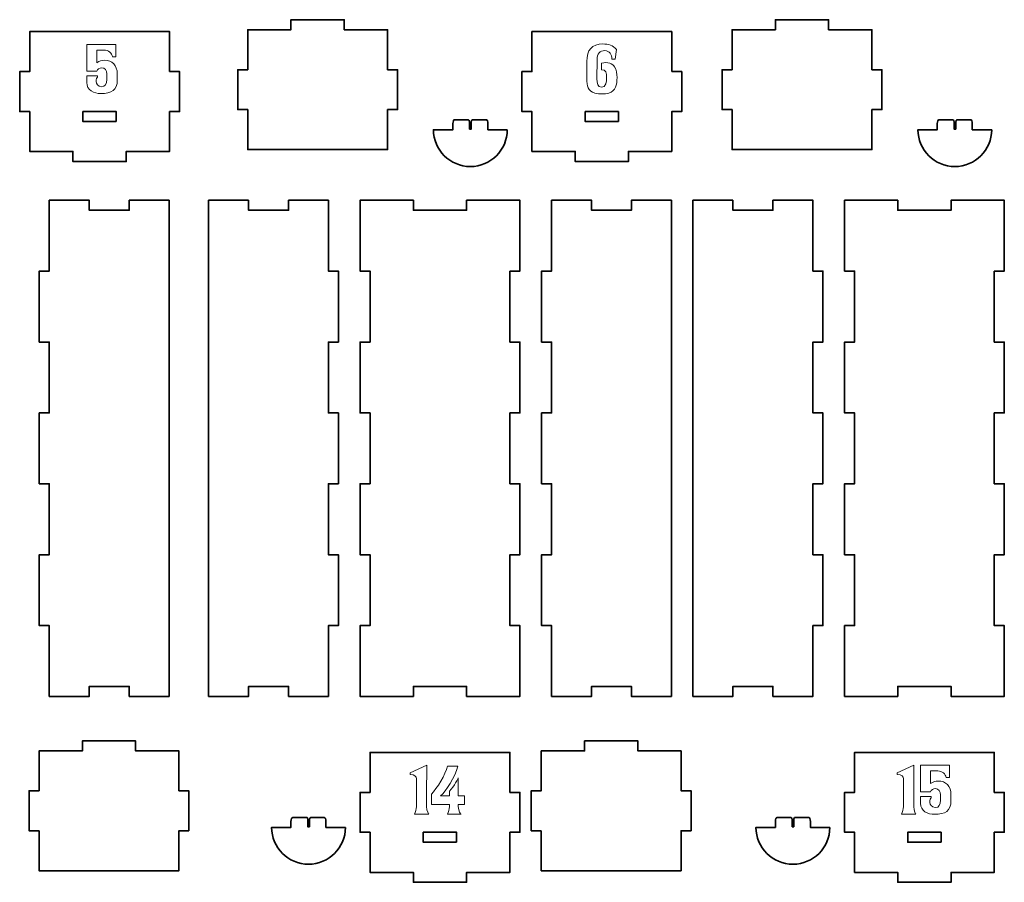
# Model space of a CAD drawing. Header units: inches. Extents: x -34.1 to 34.9, y -29.1 to 30.6.
# Tile 41 of 42: x 3.1 to 14.7, y 20.4 to 30.6. Entities that reach past the tile are written whole.
import ezdxf

# ---------------------------------------------------------------- set-up
doc = ezdxf.new("R2010")
doc.units = ezdxf.units.IN
doc.header["$MEASUREMENT"] = 0
doc.layers.add('Layer 1', color=7, linetype='Continuous')

msp = doc.modelspace()

# ---------------------------------------------------------------- linework, layer by layer
at = {"layer": 'Layer 1', "color": 242, "lineweight": 35}
for points, knots in [([(5.785, 29.536), (5.785, 29.536), (5.667, 29.536), (5.667, 29.536), (5.667, 29.536), (5.667, 30.008), (5.667, 30.008), (5.667, 30.008), (5.785, 30.008), (5.785, 30.008), (5.785, 30.008), (5.785, 30.481), (5.785, 30.481), (5.785, 30.481), (6.297, 30.481), (6.297, 30.481), (6.297, 30.481), (6.297, 30.599), (6.297, 30.599), (6.297, 30.599), (6.927, 30.599), (6.927, 30.599), (6.927, 30.599), (6.927, 30.481), (6.927, 30.481), (6.927, 30.481), (7.439, 30.481), (7.439, 30.481), (7.439, 30.481), (7.439, 30.008), (7.439, 30.008), (7.439, 30.008), (7.557, 30.008), (7.557, 30.008), (7.557, 30.008), (7.557, 29.536), (7.557, 29.536), (7.557, 29.536), (7.439, 29.536), (7.439, 29.536), (7.439, 29.536), (7.439, 29.064), (7.439, 29.064), (7.439, 29.064), (5.785, 29.064), (5.785, 29.064), (5.785, 29.064), (5.785, 29.536), (5.785, 29.536)], [0, 0, 0, 0, 0.0625, 0.0625, 0.0625, 0.125, 0.125, 0.125, 0.1875, 0.1875, 0.1875, 0.25, 0.25, 0.25, 0.3125, 0.3125, 0.3125, 0.375, 0.375, 0.375, 0.4375, 0.4375, 0.4375, 0.5, 0.5, 0.5, 0.5625, 0.5625, 0.5625, 0.625, 0.625, 0.625, 0.6875, 0.6875, 0.6875, 0.75, 0.75, 0.75, 0.8125, 0.8125, 0.8125, 0.875, 0.875, 0.875, 0.9375, 0.9375, 0.9375, 1, 1, 1, 1]), ([(11.514, 29.536), (11.514, 29.536), (11.396, 29.536), (11.396, 29.536), (11.396, 29.536), (11.396, 30.008), (11.396, 30.008), (11.396, 30.008), (11.514, 30.008), (11.514, 30.008), (11.514, 30.008), (11.514, 30.481), (11.514, 30.481), (11.514, 30.481), (12.026, 30.481), (12.026, 30.481), (12.026, 30.481), (12.026, 30.599), (12.026, 30.599), (12.026, 30.599), (12.655, 30.599), (12.655, 30.599), (12.655, 30.599), (12.655, 30.481), (12.655, 30.481), (12.655, 30.481), (13.167, 30.481), (13.167, 30.481), (13.167, 30.481), (13.167, 30.008), (13.167, 30.008), (13.167, 30.008), (13.285, 30.008), (13.285, 30.008), (13.285, 30.008), (13.285, 29.536), (13.285, 29.536), (13.285, 29.536), (13.167, 29.536), (13.167, 29.536), (13.167, 29.536), (13.167, 29.064), (13.167, 29.064), (13.167, 29.064), (11.514, 29.064), (11.514, 29.064), (11.514, 29.064), (11.514, 29.536), (11.514, 29.536)], [0, 0, 0, 0, 0.0625, 0.0625, 0.0625, 0.125, 0.125, 0.125, 0.1875, 0.1875, 0.1875, 0.25, 0.25, 0.25, 0.3125, 0.3125, 0.3125, 0.375, 0.375, 0.375, 0.4375, 0.4375, 0.4375, 0.5, 0.5, 0.5, 0.5625, 0.5625, 0.5625, 0.625, 0.625, 0.625, 0.6875, 0.6875, 0.6875, 0.75, 0.75, 0.75, 0.8125, 0.8125, 0.8125, 0.875, 0.875, 0.875, 0.9375, 0.9375, 0.9375, 1, 1, 1, 1]), ([(4.861, 29.985), (4.861, 29.985), (4.861, 30.458), (4.861, 30.458), (4.861, 30.458), (3.207, 30.458), (3.207, 30.458), (3.207, 30.458), (3.207, 29.985), (3.207, 29.985), (3.207, 29.985), (3.089, 29.985), (3.089, 29.985), (3.089, 29.985), (3.089, 29.513), (3.089, 29.513), (3.089, 29.513), (3.207, 29.513), (3.207, 29.513), (3.207, 29.513), (3.207, 29.041), (3.207, 29.041), (3.207, 29.041), (3.719, 29.041), (3.719, 29.041), (3.719, 29.041), (3.719, 28.922), (3.719, 28.922), (3.719, 28.922), (4.349, 28.922), (4.349, 28.922), (4.349, 28.922), (4.349, 29.041), (4.349, 29.041), (4.349, 29.041), (4.861, 29.041), (4.861, 29.041), (4.861, 29.041), (4.861, 29.513), (4.861, 29.513), (4.861, 29.513), (4.979, 29.513), (4.979, 29.513), (4.979, 29.513), (4.979, 29.985), (4.979, 29.985), (4.979, 29.985), (4.861, 29.985), (4.861, 29.985)], [0, 0, 0, 0, 0.0625, 0.0625, 0.0625, 0.125, 0.125, 0.125, 0.1875, 0.1875, 0.1875, 0.25, 0.25, 0.25, 0.3125, 0.3125, 0.3125, 0.375, 0.375, 0.375, 0.4375, 0.4375, 0.4375, 0.5, 0.5, 0.5, 0.5625, 0.5625, 0.5625, 0.625, 0.625, 0.625, 0.6875, 0.6875, 0.6875, 0.75, 0.75, 0.75, 0.8125, 0.8125, 0.8125, 0.875, 0.875, 0.875, 0.9375, 0.9375, 0.9375, 1, 1, 1, 1]), ([(10.8, 29.985), (10.8, 29.985), (10.8, 30.458), (10.8, 30.458), (10.8, 30.458), (9.147, 30.458), (9.147, 30.458), (9.147, 30.458), (9.147, 29.985), (9.147, 29.985), (9.147, 29.985), (9.028, 29.985), (9.028, 29.985), (9.028, 29.985), (9.028, 29.513), (9.028, 29.513), (9.028, 29.513), (9.147, 29.513), (9.147, 29.513), (9.147, 29.513), (9.147, 29.041), (9.147, 29.041), (9.147, 29.041), (9.658, 29.041), (9.658, 29.041), (9.658, 29.041), (9.658, 28.922), (9.658, 28.922), (9.658, 28.922), (10.288, 28.922), (10.288, 28.922), (10.288, 28.922), (10.288, 29.041), (10.288, 29.041), (10.288, 29.041), (10.8, 29.041), (10.8, 29.041), (10.8, 29.041), (10.8, 29.513), (10.8, 29.513), (10.8, 29.513), (10.918, 29.513), (10.918, 29.513), (10.918, 29.513), (10.918, 29.985), (10.918, 29.985), (10.918, 29.985), (10.8, 29.985), (10.8, 29.985)], [0, 0, 0, 0, 0.0625, 0.0625, 0.0625, 0.125, 0.125, 0.125, 0.1875, 0.1875, 0.1875, 0.25, 0.25, 0.25, 0.3125, 0.3125, 0.3125, 0.375, 0.375, 0.375, 0.4375, 0.4375, 0.4375, 0.5, 0.5, 0.5, 0.5625, 0.5625, 0.5625, 0.625, 0.625, 0.625, 0.6875, 0.6875, 0.6875, 0.75, 0.75, 0.75, 0.8125, 0.8125, 0.8125, 0.875, 0.875, 0.875, 0.9375, 0.9375, 0.9375, 1, 1, 1, 1]), ([(4.231, 29.395), (4.231, 29.395), (3.837, 29.395), (3.837, 29.395), (3.837, 29.395), (3.837, 29.513), (3.837, 29.513), (3.837, 29.513), (4.231, 29.513), (4.231, 29.513), (4.231, 29.513), (4.231, 29.395), (4.231, 29.395)], [0, 0, 0, 0, 0.25, 0.25, 0.25, 0.5, 0.5, 0.5, 0.75, 0.75, 0.75, 1, 1, 1, 1]), ([(10.17, 29.395), (10.17, 29.395), (9.776, 29.395), (9.776, 29.395), (9.776, 29.395), (9.776, 29.513), (9.776, 29.513), (9.776, 29.513), (10.17, 29.513), (10.17, 29.513), (10.17, 29.513), (10.17, 29.395), (10.17, 29.395)], [0, 0, 0, 0, 0.25, 0.25, 0.25, 0.5, 0.5, 0.5, 0.75, 0.75, 0.75, 1, 1, 1, 1]), ([(8.855, 29.299), (8.855, 29.058), (8.659, 28.863), (8.418, 28.863), (8.178, 28.863), (7.982, 29.058), (7.982, 29.299), (7.982, 29.299), (8.212, 29.299), (8.212, 29.299), (8.212, 29.299), (8.212, 29.306), (8.212, 29.306), (8.212, 29.306), (8.212, 29.371), (8.212, 29.371), (8.212, 29.397), (8.221, 29.417), (8.232, 29.417), (8.232, 29.417), (8.396, 29.417), (8.396, 29.417), (8.404, 29.417), (8.41, 29.404), (8.41, 29.388), (8.41, 29.388), (8.41, 29.306), (8.41, 29.306), (8.41, 29.306), (8.429, 29.306), (8.429, 29.306), (8.429, 29.306), (8.429, 29.388), (8.429, 29.388), (8.429, 29.404), (8.435, 29.417), (8.442, 29.417), (8.442, 29.417), (8.605, 29.417), (8.605, 29.417), (8.616, 29.417), (8.625, 29.397), (8.625, 29.371), (8.625, 29.371), (8.625, 29.306), (8.625, 29.306), (8.625, 29.306), (8.625, 29.299), (8.625, 29.299), (8.625, 29.299), (8.855, 29.299), (8.855, 29.299)], [0, 0, 0, 0, 0.058824, 0.058824, 0.058824, 0.117647, 0.117647, 0.117647, 0.176471, 0.176471, 0.176471, 0.235294, 0.235294, 0.235294, 0.294118, 0.294118, 0.294118, 0.352941, 0.352941, 0.352941, 0.411765, 0.411765, 0.411765, 0.470588, 0.470588, 0.470588, 0.529412, 0.529412, 0.529412, 0.588235, 0.588235, 0.588235, 0.647059, 0.647059, 0.647059, 0.705882, 0.705882, 0.705882, 0.764706, 0.764706, 0.764706, 0.823529, 0.823529, 0.823529, 0.882353, 0.882353, 0.882353, 0.941176, 0.941176, 0.941176, 1, 1, 1, 1]), ([(14.583, 29.299), (14.583, 29.058), (14.388, 28.863), (14.147, 28.863), (13.906, 28.863), (13.711, 29.058), (13.711, 29.299), (13.711, 29.299), (13.94, 29.299), (13.94, 29.299), (13.94, 29.299), (13.94, 29.306), (13.94, 29.306), (13.94, 29.306), (13.94, 29.371), (13.94, 29.371), (13.94, 29.397), (13.949, 29.417), (13.961, 29.417), (13.961, 29.417), (14.125, 29.417), (14.125, 29.417), (14.132, 29.417), (14.138, 29.404), (14.138, 29.388), (14.138, 29.388), (14.138, 29.306), (14.138, 29.306), (14.138, 29.306), (14.158, 29.306), (14.158, 29.306), (14.158, 29.306), (14.158, 29.388), (14.158, 29.388), (14.158, 29.404), (14.163, 29.417), (14.171, 29.417), (14.171, 29.417), (14.333, 29.417), (14.333, 29.417), (14.345, 29.417), (14.354, 29.397), (14.354, 29.371), (14.354, 29.371), (14.354, 29.306), (14.354, 29.306), (14.354, 29.306), (14.354, 29.299), (14.354, 29.299), (14.354, 29.299), (14.583, 29.299), (14.583, 29.299)], [0, 0, 0, 0, 0.058824, 0.058824, 0.058824, 0.117647, 0.117647, 0.117647, 0.176471, 0.176471, 0.176471, 0.235294, 0.235294, 0.235294, 0.294118, 0.294118, 0.294118, 0.352941, 0.352941, 0.352941, 0.411765, 0.411765, 0.411765, 0.470588, 0.470588, 0.470588, 0.529412, 0.529412, 0.529412, 0.588235, 0.588235, 0.588235, 0.647059, 0.647059, 0.647059, 0.705882, 0.705882, 0.705882, 0.764706, 0.764706, 0.764706, 0.823529, 0.823529, 0.823529, 0.882353, 0.882353, 0.882353, 0.941176, 0.941176, 0.941176, 1, 1, 1, 1]), ([(4.856, 28.465), (4.856, 28.465), (4.856, 22.599), (4.856, 22.599), (4.856, 22.599), (4.384, 22.599), (4.384, 22.599), (4.384, 22.599), (4.384, 22.717), (4.384, 22.717), (4.384, 22.717), (3.911, 22.717), (3.911, 22.717), (3.911, 22.717), (3.911, 22.599), (3.911, 22.599), (3.911, 22.599), (3.439, 22.599), (3.439, 22.599), (3.439, 22.599), (3.439, 23.437), (3.439, 23.437), (3.439, 23.437), (3.321, 23.437), (3.321, 23.437), (3.321, 23.437), (3.321, 24.275), (3.321, 24.275), (3.321, 24.275), (3.439, 24.275), (3.439, 24.275), (3.439, 24.275), (3.439, 25.113), (3.439, 25.113), (3.439, 25.113), (3.321, 25.113), (3.321, 25.113), (3.321, 25.113), (3.321, 25.951), (3.321, 25.951), (3.321, 25.951), (3.439, 25.951), (3.439, 25.951), (3.439, 25.951), (3.439, 26.789), (3.439, 26.789), (3.439, 26.789), (3.321, 26.789), (3.321, 26.789), (3.321, 26.789), (3.321, 27.627), (3.321, 27.627), (3.321, 27.627), (3.439, 27.627), (3.439, 27.627), (3.439, 27.627), (3.439, 28.465), (3.439, 28.465), (3.439, 28.465), (3.911, 28.465), (3.911, 28.465), (3.911, 28.465), (3.911, 28.347), (3.911, 28.347), (3.911, 28.347), (4.384, 28.347), (4.384, 28.347), (4.384, 28.347), (4.384, 28.465), (4.384, 28.465), (4.384, 28.465), (4.856, 28.465), (4.856, 28.465)], [0, 0, 0, 0, 0.041667, 0.041667, 0.041667, 0.083333, 0.083333, 0.083333, 0.125, 0.125, 0.125, 0.166667, 0.166667, 0.166667, 0.208333, 0.208333, 0.208333, 0.25, 0.25, 0.25, 0.291667, 0.291667, 0.291667, 0.333333, 0.333333, 0.333333, 0.375, 0.375, 0.375, 0.416667, 0.416667, 0.416667, 0.458333, 0.458333, 0.458333, 0.5, 0.5, 0.5, 0.541667, 0.541667, 0.541667, 0.583333, 0.583333, 0.583333, 0.625, 0.625, 0.625, 0.666667, 0.666667, 0.666667, 0.708333, 0.708333, 0.708333, 0.75, 0.75, 0.75, 0.791667, 0.791667, 0.791667, 0.833333, 0.833333, 0.833333, 0.875, 0.875, 0.875, 0.916667, 0.916667, 0.916667, 0.958333, 0.958333, 0.958333, 1, 1, 1, 1]), ([(5.795, 28.465), (5.795, 28.465), (5.795, 28.347), (5.795, 28.347), (5.795, 28.347), (6.268, 28.347), (6.268, 28.347), (6.268, 28.347), (6.268, 28.465), (6.268, 28.465), (6.268, 28.465), (6.74, 28.465), (6.74, 28.465), (6.74, 28.465), (6.74, 27.627), (6.74, 27.627), (6.74, 27.627), (6.858, 27.627), (6.858, 27.627), (6.858, 27.627), (6.858, 26.789), (6.858, 26.789), (6.858, 26.789), (6.74, 26.789), (6.74, 26.789), (6.74, 26.789), (6.74, 25.951), (6.74, 25.951), (6.74, 25.951), (6.858, 25.951), (6.858, 25.951), (6.858, 25.951), (6.858, 25.113), (6.858, 25.113), (6.858, 25.113), (6.74, 25.113), (6.74, 25.113), (6.74, 25.113), (6.74, 24.275), (6.74, 24.275), (6.74, 24.275), (6.858, 24.275), (6.858, 24.275), (6.858, 24.275), (6.858, 23.437), (6.858, 23.437), (6.858, 23.437), (6.74, 23.437), (6.74, 23.437), (6.74, 23.437), (6.74, 22.599), (6.74, 22.599), (6.74, 22.599), (6.268, 22.599), (6.268, 22.599), (6.268, 22.599), (6.268, 22.717), (6.268, 22.717), (6.268, 22.717), (5.795, 22.717), (5.795, 22.717), (5.795, 22.717), (5.795, 22.599), (5.795, 22.599), (5.795, 22.599), (5.323, 22.599), (5.323, 22.599), (5.323, 22.599), (5.323, 28.465), (5.323, 28.465), (5.323, 28.465), (5.795, 28.465), (5.795, 28.465)], [0, 0, 0, 0, 0.041667, 0.041667, 0.041667, 0.083333, 0.083333, 0.083333, 0.125, 0.125, 0.125, 0.166667, 0.166667, 0.166667, 0.208333, 0.208333, 0.208333, 0.25, 0.25, 0.25, 0.291667, 0.291667, 0.291667, 0.333333, 0.333333, 0.333333, 0.375, 0.375, 0.375, 0.416667, 0.416667, 0.416667, 0.458333, 0.458333, 0.458333, 0.5, 0.5, 0.5, 0.541667, 0.541667, 0.541667, 0.583333, 0.583333, 0.583333, 0.625, 0.625, 0.625, 0.666667, 0.666667, 0.666667, 0.708333, 0.708333, 0.708333, 0.75, 0.75, 0.75, 0.791667, 0.791667, 0.791667, 0.833333, 0.833333, 0.833333, 0.875, 0.875, 0.875, 0.916667, 0.916667, 0.916667, 0.958333, 0.958333, 0.958333, 1, 1, 1, 1]), ([(8.886, 27.627), (8.886, 27.627), (8.886, 26.789), (8.886, 26.789), (8.886, 26.789), (9.004, 26.789), (9.004, 26.789), (9.004, 26.789), (9.004, 25.951), (9.004, 25.951), (9.004, 25.951), (8.886, 25.951), (8.886, 25.951), (8.886, 25.951), (8.886, 25.113), (8.886, 25.113), (8.886, 25.113), (9.004, 25.113), (9.004, 25.113), (9.004, 25.113), (9.004, 24.275), (9.004, 24.275), (9.004, 24.275), (8.886, 24.275), (8.886, 24.275), (8.886, 24.275), (8.886, 23.437), (8.886, 23.437), (8.886, 23.437), (9.004, 23.437), (9.004, 23.437), (9.004, 23.437), (9.004, 22.599), (9.004, 22.599), (9.004, 22.599), (8.374, 22.599), (8.374, 22.599), (8.374, 22.599), (8.374, 22.717), (8.374, 22.717), (8.374, 22.717), (7.744, 22.717), (7.744, 22.717), (7.744, 22.717), (7.744, 22.599), (7.744, 22.599), (7.744, 22.599), (7.114, 22.599), (7.114, 22.599), (7.114, 22.599), (7.114, 23.437), (7.114, 23.437), (7.114, 23.437), (7.232, 23.437), (7.232, 23.437), (7.232, 23.437), (7.232, 24.275), (7.232, 24.275), (7.232, 24.275), (7.114, 24.275), (7.114, 24.275), (7.114, 24.275), (7.114, 25.113), (7.114, 25.113), (7.114, 25.113), (7.232, 25.113), (7.232, 25.113), (7.232, 25.113), (7.232, 25.951), (7.232, 25.951), (7.232, 25.951), (7.114, 25.951), (7.114, 25.951), (7.114, 25.951), (7.114, 26.789), (7.114, 26.789), (7.114, 26.789), (7.232, 26.789), (7.232, 26.789), (7.232, 26.789), (7.232, 27.627), (7.232, 27.627), (7.232, 27.627), (7.114, 27.627), (7.114, 27.627), (7.114, 27.627), (7.114, 28.465), (7.114, 28.465), (7.114, 28.465), (7.744, 28.465), (7.744, 28.465), (7.744, 28.465), (7.744, 28.347), (7.744, 28.347), (7.744, 28.347), (8.374, 28.347), (8.374, 28.347), (8.374, 28.347), (8.374, 28.465), (8.374, 28.465), (8.374, 28.465), (9.004, 28.465), (9.004, 28.465), (9.004, 28.465), (9.004, 27.627), (9.004, 27.627), (9.004, 27.627), (8.886, 27.627), (8.886, 27.627)], [0, 0, 0, 0, 0.027778, 0.027778, 0.027778, 0.055556, 0.055556, 0.055556, 0.083333, 0.083333, 0.083333, 0.111111, 0.111111, 0.111111, 0.138889, 0.138889, 0.138889, 0.166667, 0.166667, 0.166667, 0.194444, 0.194444, 0.194444, 0.222222, 0.222222, 0.222222, 0.25, 0.25, 0.25, 0.277778, 0.277778, 0.277778, 0.305556, 0.305556, 0.305556, 0.333333, 0.333333, 0.333333, 0.361111, 0.361111, 0.361111, 0.388889, 0.388889, 0.388889, 0.416667, 0.416667, 0.416667, 0.444444, 0.444444, 0.444444, 0.472222, 0.472222, 0.472222, 0.5, 0.5, 0.5, 0.527778, 0.527778, 0.527778, 0.555556, 0.555556, 0.555556, 0.583333, 0.583333, 0.583333, 0.611111, 0.611111, 0.611111, 0.638889, 0.638889, 0.638889, 0.666667, 0.666667, 0.666667, 0.694444, 0.694444, 0.694444, 0.722222, 0.722222, 0.722222, 0.75, 0.75, 0.75, 0.777778, 0.777778, 0.777778, 0.805556, 0.805556, 0.805556, 0.833333, 0.833333, 0.833333, 0.861111, 0.861111, 0.861111, 0.888889, 0.888889, 0.888889, 0.916667, 0.916667, 0.916667, 0.944444, 0.944444, 0.944444, 0.972222, 0.972222, 0.972222, 1, 1, 1, 1]), ([(10.795, 28.465), (10.795, 28.465), (10.795, 22.599), (10.795, 22.599), (10.795, 22.599), (10.323, 22.599), (10.323, 22.599), (10.323, 22.599), (10.323, 22.717), (10.323, 22.717), (10.323, 22.717), (9.851, 22.717), (9.851, 22.717), (9.851, 22.717), (9.851, 22.599), (9.851, 22.599), (9.851, 22.599), (9.378, 22.599), (9.378, 22.599), (9.378, 22.599), (9.378, 23.437), (9.378, 23.437), (9.378, 23.437), (9.26, 23.437), (9.26, 23.437), (9.26, 23.437), (9.26, 24.275), (9.26, 24.275), (9.26, 24.275), (9.378, 24.275), (9.378, 24.275), (9.378, 24.275), (9.378, 25.113), (9.378, 25.113), (9.378, 25.113), (9.26, 25.113), (9.26, 25.113), (9.26, 25.113), (9.26, 25.951), (9.26, 25.951), (9.26, 25.951), (9.378, 25.951), (9.378, 25.951), (9.378, 25.951), (9.378, 26.789), (9.378, 26.789), (9.378, 26.789), (9.26, 26.789), (9.26, 26.789), (9.26, 26.789), (9.26, 27.627), (9.26, 27.627), (9.26, 27.627), (9.378, 27.627), (9.378, 27.627), (9.378, 27.627), (9.378, 28.465), (9.378, 28.465), (9.378, 28.465), (9.851, 28.465), (9.851, 28.465), (9.851, 28.465), (9.851, 28.347), (9.851, 28.347), (9.851, 28.347), (10.323, 28.347), (10.323, 28.347), (10.323, 28.347), (10.323, 28.465), (10.323, 28.465), (10.323, 28.465), (10.795, 28.465), (10.795, 28.465)], [0, 0, 0, 0, 0.041667, 0.041667, 0.041667, 0.083333, 0.083333, 0.083333, 0.125, 0.125, 0.125, 0.166667, 0.166667, 0.166667, 0.208333, 0.208333, 0.208333, 0.25, 0.25, 0.25, 0.291667, 0.291667, 0.291667, 0.333333, 0.333333, 0.333333, 0.375, 0.375, 0.375, 0.416667, 0.416667, 0.416667, 0.458333, 0.458333, 0.458333, 0.5, 0.5, 0.5, 0.541667, 0.541667, 0.541667, 0.583333, 0.583333, 0.583333, 0.625, 0.625, 0.625, 0.666667, 0.666667, 0.666667, 0.708333, 0.708333, 0.708333, 0.75, 0.75, 0.75, 0.791667, 0.791667, 0.791667, 0.833333, 0.833333, 0.833333, 0.875, 0.875, 0.875, 0.916667, 0.916667, 0.916667, 0.958333, 0.958333, 0.958333, 1, 1, 1, 1]), ([(11.524, 28.465), (11.524, 28.465), (11.524, 28.347), (11.524, 28.347), (11.524, 28.347), (11.996, 28.347), (11.996, 28.347), (11.996, 28.347), (11.996, 28.465), (11.996, 28.465), (11.996, 28.465), (12.469, 28.465), (12.469, 28.465), (12.469, 28.465), (12.469, 27.627), (12.469, 27.627), (12.469, 27.627), (12.587, 27.627), (12.587, 27.627), (12.587, 27.627), (12.587, 26.789), (12.587, 26.789), (12.587, 26.789), (12.469, 26.789), (12.469, 26.789), (12.469, 26.789), (12.469, 25.951), (12.469, 25.951), (12.469, 25.951), (12.587, 25.951), (12.587, 25.951), (12.587, 25.951), (12.587, 25.113), (12.587, 25.113), (12.587, 25.113), (12.469, 25.113), (12.469, 25.113), (12.469, 25.113), (12.469, 24.275), (12.469, 24.275), (12.469, 24.275), (12.587, 24.275), (12.587, 24.275), (12.587, 24.275), (12.587, 23.437), (12.587, 23.437), (12.587, 23.437), (12.469, 23.437), (12.469, 23.437), (12.469, 23.437), (12.469, 22.599), (12.469, 22.599), (12.469, 22.599), (11.996, 22.599), (11.996, 22.599), (11.996, 22.599), (11.996, 22.717), (11.996, 22.717), (11.996, 22.717), (11.524, 22.717), (11.524, 22.717), (11.524, 22.717), (11.524, 22.599), (11.524, 22.599), (11.524, 22.599), (11.051, 22.599), (11.051, 22.599), (11.051, 22.599), (11.051, 28.465), (11.051, 28.465), (11.051, 28.465), (11.524, 28.465), (11.524, 28.465)], [0, 0, 0, 0, 0.041667, 0.041667, 0.041667, 0.083333, 0.083333, 0.083333, 0.125, 0.125, 0.125, 0.166667, 0.166667, 0.166667, 0.208333, 0.208333, 0.208333, 0.25, 0.25, 0.25, 0.291667, 0.291667, 0.291667, 0.333333, 0.333333, 0.333333, 0.375, 0.375, 0.375, 0.416667, 0.416667, 0.416667, 0.458333, 0.458333, 0.458333, 0.5, 0.5, 0.5, 0.541667, 0.541667, 0.541667, 0.583333, 0.583333, 0.583333, 0.625, 0.625, 0.625, 0.666667, 0.666667, 0.666667, 0.708333, 0.708333, 0.708333, 0.75, 0.75, 0.75, 0.791667, 0.791667, 0.791667, 0.833333, 0.833333, 0.833333, 0.875, 0.875, 0.875, 0.916667, 0.916667, 0.916667, 0.958333, 0.958333, 0.958333, 1, 1, 1, 1]), ([(14.614, 27.627), (14.614, 27.627), (14.614, 26.789), (14.614, 26.789), (14.614, 26.789), (14.732, 26.789), (14.732, 26.789), (14.732, 26.789), (14.732, 25.951), (14.732, 25.951), (14.732, 25.951), (14.614, 25.951), (14.614, 25.951), (14.614, 25.951), (14.614, 25.113), (14.614, 25.113), (14.614, 25.113), (14.732, 25.113), (14.732, 25.113), (14.732, 25.113), (14.732, 24.275), (14.732, 24.275), (14.732, 24.275), (14.614, 24.275), (14.614, 24.275), (14.614, 24.275), (14.614, 23.437), (14.614, 23.437), (14.614, 23.437), (14.732, 23.437), (14.732, 23.437), (14.732, 23.437), (14.732, 22.599), (14.732, 22.599), (14.732, 22.599), (14.103, 22.599), (14.103, 22.599), (14.103, 22.599), (14.103, 22.717), (14.103, 22.717), (14.103, 22.717), (13.473, 22.717), (13.473, 22.717), (13.473, 22.717), (13.473, 22.599), (13.473, 22.599), (13.473, 22.599), (12.843, 22.599), (12.843, 22.599), (12.843, 22.599), (12.843, 23.437), (12.843, 23.437), (12.843, 23.437), (12.961, 23.437), (12.961, 23.437), (12.961, 23.437), (12.961, 24.275), (12.961, 24.275), (12.961, 24.275), (12.843, 24.275), (12.843, 24.275), (12.843, 24.275), (12.843, 25.113), (12.843, 25.113), (12.843, 25.113), (12.961, 25.113), (12.961, 25.113), (12.961, 25.113), (12.961, 25.951), (12.961, 25.951), (12.961, 25.951), (12.843, 25.951), (12.843, 25.951), (12.843, 25.951), (12.843, 26.789), (12.843, 26.789), (12.843, 26.789), (12.961, 26.789), (12.961, 26.789), (12.961, 26.789), (12.961, 27.627), (12.961, 27.627), (12.961, 27.627), (12.843, 27.627), (12.843, 27.627), (12.843, 27.627), (12.843, 28.465), (12.843, 28.465), (12.843, 28.465), (13.473, 28.465), (13.473, 28.465), (13.473, 28.465), (13.473, 28.347), (13.473, 28.347), (13.473, 28.347), (14.103, 28.347), (14.103, 28.347), (14.103, 28.347), (14.103, 28.465), (14.103, 28.465), (14.103, 28.465), (14.732, 28.465), (14.732, 28.465), (14.732, 28.465), (14.732, 27.627), (14.732, 27.627), (14.732, 27.627), (14.614, 27.627), (14.614, 27.627)], [0, 0, 0, 0, 0.027778, 0.027778, 0.027778, 0.055556, 0.055556, 0.055556, 0.083333, 0.083333, 0.083333, 0.111111, 0.111111, 0.111111, 0.138889, 0.138889, 0.138889, 0.166667, 0.166667, 0.166667, 0.194444, 0.194444, 0.194444, 0.222222, 0.222222, 0.222222, 0.25, 0.25, 0.25, 0.277778, 0.277778, 0.277778, 0.305556, 0.305556, 0.305556, 0.333333, 0.333333, 0.333333, 0.361111, 0.361111, 0.361111, 0.388889, 0.388889, 0.388889, 0.416667, 0.416667, 0.416667, 0.444444, 0.444444, 0.444444, 0.472222, 0.472222, 0.472222, 0.5, 0.5, 0.5, 0.527778, 0.527778, 0.527778, 0.555556, 0.555556, 0.555556, 0.583333, 0.583333, 0.583333, 0.611111, 0.611111, 0.611111, 0.638889, 0.638889, 0.638889, 0.666667, 0.666667, 0.666667, 0.694444, 0.694444, 0.694444, 0.722222, 0.722222, 0.722222, 0.75, 0.75, 0.75, 0.777778, 0.777778, 0.777778, 0.805556, 0.805556, 0.805556, 0.833333, 0.833333, 0.833333, 0.861111, 0.861111, 0.861111, 0.888889, 0.888889, 0.888889, 0.916667, 0.916667, 0.916667, 0.944444, 0.944444, 0.944444, 0.972222, 0.972222, 0.972222, 1, 1, 1, 1]), ([(3.318, 21.011), (3.318, 21.011), (3.2, 21.011), (3.2, 21.011), (3.2, 21.011), (3.2, 21.484), (3.2, 21.484), (3.2, 21.484), (3.318, 21.484), (3.318, 21.484), (3.318, 21.484), (3.318, 21.956), (3.318, 21.956), (3.318, 21.956), (3.83, 21.956), (3.83, 21.956), (3.83, 21.956), (3.83, 22.074), (3.83, 22.074), (3.83, 22.074), (4.46, 22.074), (4.46, 22.074), (4.46, 22.074), (4.46, 21.956), (4.46, 21.956), (4.46, 21.956), (4.971, 21.956), (4.971, 21.956), (4.971, 21.956), (4.971, 21.484), (4.971, 21.484), (4.971, 21.484), (5.089, 21.484), (5.089, 21.484), (5.089, 21.484), (5.089, 21.011), (5.089, 21.011), (5.089, 21.011), (4.971, 21.011), (4.971, 21.011), (4.971, 21.011), (4.971, 20.539), (4.971, 20.539), (4.971, 20.539), (3.318, 20.539), (3.318, 20.539), (3.318, 20.539), (3.318, 21.011), (3.318, 21.011)], [0, 0, 0, 0, 0.0625, 0.0625, 0.0625, 0.125, 0.125, 0.125, 0.1875, 0.1875, 0.1875, 0.25, 0.25, 0.25, 0.3125, 0.3125, 0.3125, 0.375, 0.375, 0.375, 0.4375, 0.4375, 0.4375, 0.5, 0.5, 0.5, 0.5625, 0.5625, 0.5625, 0.625, 0.625, 0.625, 0.6875, 0.6875, 0.6875, 0.75, 0.75, 0.75, 0.8125, 0.8125, 0.8125, 0.875, 0.875, 0.875, 0.9375, 0.9375, 0.9375, 1, 1, 1, 1]), ([(9.257, 21.011), (9.257, 21.011), (9.139, 21.011), (9.139, 21.011), (9.139, 21.011), (9.139, 21.484), (9.139, 21.484), (9.139, 21.484), (9.257, 21.484), (9.257, 21.484), (9.257, 21.484), (9.257, 21.956), (9.257, 21.956), (9.257, 21.956), (9.769, 21.956), (9.769, 21.956), (9.769, 21.956), (9.769, 22.074), (9.769, 22.074), (9.769, 22.074), (10.399, 22.074), (10.399, 22.074), (10.399, 22.074), (10.399, 21.956), (10.399, 21.956), (10.399, 21.956), (10.911, 21.956), (10.911, 21.956), (10.911, 21.956), (10.911, 21.484), (10.911, 21.484), (10.911, 21.484), (11.029, 21.484), (11.029, 21.484), (11.029, 21.484), (11.029, 21.011), (11.029, 21.011), (11.029, 21.011), (10.911, 21.011), (10.911, 21.011), (10.911, 21.011), (10.911, 20.539), (10.911, 20.539), (10.911, 20.539), (9.257, 20.539), (9.257, 20.539), (9.257, 20.539), (9.257, 21.011), (9.257, 21.011)], [0, 0, 0, 0, 0.0625, 0.0625, 0.0625, 0.125, 0.125, 0.125, 0.1875, 0.1875, 0.1875, 0.25, 0.25, 0.25, 0.3125, 0.3125, 0.3125, 0.375, 0.375, 0.375, 0.4375, 0.4375, 0.4375, 0.5, 0.5, 0.5, 0.5625, 0.5625, 0.5625, 0.625, 0.625, 0.625, 0.6875, 0.6875, 0.6875, 0.75, 0.75, 0.75, 0.8125, 0.8125, 0.8125, 0.875, 0.875, 0.875, 0.9375, 0.9375, 0.9375, 1, 1, 1, 1]), ([(8.886, 21.465), (8.886, 21.465), (8.886, 21.938), (8.886, 21.938), (8.886, 21.938), (7.232, 21.938), (7.232, 21.938), (7.232, 21.938), (7.232, 21.465), (7.232, 21.465), (7.232, 21.465), (7.114, 21.465), (7.114, 21.465), (7.114, 21.465), (7.114, 20.993), (7.114, 20.993), (7.114, 20.993), (7.232, 20.993), (7.232, 20.993), (7.232, 20.993), (7.232, 20.52), (7.232, 20.52), (7.232, 20.52), (7.744, 20.52), (7.744, 20.52), (7.744, 20.52), (7.744, 20.402), (7.744, 20.402), (7.744, 20.402), (8.374, 20.402), (8.374, 20.402), (8.374, 20.402), (8.374, 20.52), (8.374, 20.52), (8.374, 20.52), (8.886, 20.52), (8.886, 20.52), (8.886, 20.52), (8.886, 20.993), (8.886, 20.993), (8.886, 20.993), (9.004, 20.993), (9.004, 20.993), (9.004, 20.993), (9.004, 21.465), (9.004, 21.465), (9.004, 21.465), (8.886, 21.465), (8.886, 21.465)], [0, 0, 0, 0, 0.0625, 0.0625, 0.0625, 0.125, 0.125, 0.125, 0.1875, 0.1875, 0.1875, 0.25, 0.25, 0.25, 0.3125, 0.3125, 0.3125, 0.375, 0.375, 0.375, 0.4375, 0.4375, 0.4375, 0.5, 0.5, 0.5, 0.5625, 0.5625, 0.5625, 0.625, 0.625, 0.625, 0.6875, 0.6875, 0.6875, 0.75, 0.75, 0.75, 0.8125, 0.8125, 0.8125, 0.875, 0.875, 0.875, 0.9375, 0.9375, 0.9375, 1, 1, 1, 1]), ([(14.614, 21.465), (14.614, 21.465), (14.614, 21.938), (14.614, 21.938), (14.614, 21.938), (12.961, 21.938), (12.961, 21.938), (12.961, 21.938), (12.961, 21.465), (12.961, 21.465), (12.961, 21.465), (12.843, 21.465), (12.843, 21.465), (12.843, 21.465), (12.843, 20.993), (12.843, 20.993), (12.843, 20.993), (12.961, 20.993), (12.961, 20.993), (12.961, 20.993), (12.961, 20.52), (12.961, 20.52), (12.961, 20.52), (13.473, 20.52), (13.473, 20.52), (13.473, 20.52), (13.473, 20.402), (13.473, 20.402), (13.473, 20.402), (14.103, 20.402), (14.103, 20.402), (14.103, 20.402), (14.103, 20.52), (14.103, 20.52), (14.103, 20.52), (14.614, 20.52), (14.614, 20.52), (14.614, 20.52), (14.614, 20.993), (14.614, 20.993), (14.614, 20.993), (14.732, 20.993), (14.732, 20.993), (14.732, 20.993), (14.732, 21.465), (14.732, 21.465), (14.732, 21.465), (14.614, 21.465), (14.614, 21.465)], [0, 0, 0, 0, 0.0625, 0.0625, 0.0625, 0.125, 0.125, 0.125, 0.1875, 0.1875, 0.1875, 0.25, 0.25, 0.25, 0.3125, 0.3125, 0.3125, 0.375, 0.375, 0.375, 0.4375, 0.4375, 0.4375, 0.5, 0.5, 0.5, 0.5625, 0.5625, 0.5625, 0.625, 0.625, 0.625, 0.6875, 0.6875, 0.6875, 0.75, 0.75, 0.75, 0.8125, 0.8125, 0.8125, 0.875, 0.875, 0.875, 0.9375, 0.9375, 0.9375, 1, 1, 1, 1]), ([(6.941, 21.052), (6.941, 20.811), (6.745, 20.616), (6.504, 20.616), (6.263, 20.616), (6.068, 20.811), (6.068, 21.052), (6.068, 21.052), (6.297, 21.052), (6.297, 21.052), (6.297, 21.052), (6.297, 21.059), (6.297, 21.059), (6.297, 21.059), (6.297, 21.123), (6.297, 21.123), (6.297, 21.149), (6.307, 21.17), (6.318, 21.17), (6.318, 21.17), (6.482, 21.17), (6.482, 21.17), (6.49, 21.17), (6.496, 21.157), (6.496, 21.14), (6.496, 21.14), (6.496, 21.059), (6.496, 21.059), (6.496, 21.059), (6.515, 21.059), (6.515, 21.059), (6.515, 21.059), (6.515, 21.14), (6.515, 21.14), (6.515, 21.157), (6.521, 21.17), (6.528, 21.17), (6.528, 21.17), (6.691, 21.17), (6.691, 21.17), (6.702, 21.17), (6.711, 21.149), (6.711, 21.123), (6.711, 21.123), (6.711, 21.059), (6.711, 21.059), (6.711, 21.059), (6.711, 21.052), (6.711, 21.052), (6.711, 21.052), (6.941, 21.052), (6.941, 21.052)], [0, 0, 0, 0, 0.058824, 0.058824, 0.058824, 0.117647, 0.117647, 0.117647, 0.176471, 0.176471, 0.176471, 0.235294, 0.235294, 0.235294, 0.294118, 0.294118, 0.294118, 0.352941, 0.352941, 0.352941, 0.411765, 0.411765, 0.411765, 0.470588, 0.470588, 0.470588, 0.529412, 0.529412, 0.529412, 0.588235, 0.588235, 0.588235, 0.647059, 0.647059, 0.647059, 0.705882, 0.705882, 0.705882, 0.764706, 0.764706, 0.764706, 0.823529, 0.823529, 0.823529, 0.882353, 0.882353, 0.882353, 0.941176, 0.941176, 0.941176, 1, 1, 1, 1]), ([(12.669, 21.052), (12.669, 20.811), (12.474, 20.616), (12.233, 20.616), (11.992, 20.616), (11.796, 20.811), (11.796, 21.052), (11.796, 21.052), (12.026, 21.052), (12.026, 21.052), (12.026, 21.052), (12.026, 21.059), (12.026, 21.059), (12.026, 21.059), (12.026, 21.123), (12.026, 21.123), (12.026, 21.149), (12.035, 21.17), (12.046, 21.17), (12.046, 21.17), (12.211, 21.17), (12.211, 21.17), (12.218, 21.17), (12.224, 21.157), (12.224, 21.14), (12.224, 21.14), (12.224, 21.059), (12.224, 21.059), (12.224, 21.059), (12.243, 21.059), (12.243, 21.059), (12.243, 21.059), (12.243, 21.14), (12.243, 21.14), (12.243, 21.157), (12.249, 21.17), (12.257, 21.17), (12.257, 21.17), (12.419, 21.17), (12.419, 21.17), (12.43, 21.17), (12.44, 21.149), (12.44, 21.123), (12.44, 21.123), (12.44, 21.059), (12.44, 21.059), (12.44, 21.059), (12.44, 21.052), (12.44, 21.052), (12.44, 21.052), (12.669, 21.052), (12.669, 21.052)], [0, 0, 0, 0, 0.058824, 0.058824, 0.058824, 0.117647, 0.117647, 0.117647, 0.176471, 0.176471, 0.176471, 0.235294, 0.235294, 0.235294, 0.294118, 0.294118, 0.294118, 0.352941, 0.352941, 0.352941, 0.411765, 0.411765, 0.411765, 0.470588, 0.470588, 0.470588, 0.529412, 0.529412, 0.529412, 0.588235, 0.588235, 0.588235, 0.647059, 0.647059, 0.647059, 0.705882, 0.705882, 0.705882, 0.764706, 0.764706, 0.764706, 0.823529, 0.823529, 0.823529, 0.882353, 0.882353, 0.882353, 0.941176, 0.941176, 0.941176, 1, 1, 1, 1]), ([(8.256, 20.875), (8.256, 20.875), (7.862, 20.875), (7.862, 20.875), (7.862, 20.875), (7.862, 20.993), (7.862, 20.993), (7.862, 20.993), (8.256, 20.993), (8.256, 20.993), (8.256, 20.993), (8.256, 20.875), (8.256, 20.875)], [0, 0, 0, 0, 0.25, 0.25, 0.25, 0.5, 0.5, 0.5, 0.75, 0.75, 0.75, 1, 1, 1, 1]), ([(13.984, 20.875), (13.984, 20.875), (13.591, 20.875), (13.591, 20.875), (13.591, 20.875), (13.591, 20.993), (13.591, 20.993), (13.591, 20.993), (13.984, 20.993), (13.984, 20.993), (13.984, 20.993), (13.984, 20.875), (13.984, 20.875)], [0, 0, 0, 0, 0.25, 0.25, 0.25, 0.5, 0.5, 0.5, 0.75, 0.75, 0.75, 1, 1, 1, 1])]:
    msp.add_open_spline(points, degree=3, knots=knots, dxfattribs=at)
at = {"layer": 'Layer 1', "color": 177, "lineweight": 18}
for points, knots in [([(4.243, 29.954), (4.243, 29.954), (4.243, 29.885), (4.243, 29.885), (4.243, 29.766), (4.173, 29.726), (4.049, 29.726), (3.968, 29.726), (3.882, 29.764), (3.882, 29.856), (3.882, 29.856), (3.882, 29.936), (3.882, 29.936), (3.882, 29.936), (4.009, 29.936), (4.009, 29.936), (4.009, 29.936), (4.009, 29.92), (4.009, 29.92), (3.996, 29.92), (3.966, 29.817), (4.055, 29.806), (4.104, 29.806), (4.118, 29.84), (4.118, 29.893), (4.118, 29.893), (4.119, 29.958), (4.119, 29.958), (4.117, 29.997), (4.098, 30.03), (4.06, 30.03), (4.031, 30.03), (4.008, 30.011), (4.001, 29.991), (4.001, 29.991), (3.882, 29.991), (3.882, 29.991), (3.882, 29.991), (3.882, 30.307), (3.882, 30.307), (3.882, 30.307), (4.226, 30.307), (4.226, 30.307), (4.226, 30.307), (4.226, 30.16), (4.226, 30.16), (4.226, 30.16), (4.186, 30.16), (4.186, 30.16), (4.18, 30.203), (4.139, 30.24), (4.086, 30.24), (4.086, 30.24), (4.001, 30.24), (4.001, 30.24), (4.001, 30.24), (4.001, 30.091), (4.001, 30.091), (4.031, 30.11), (4.061, 30.119), (4.09, 30.119), (4.183, 30.119), (4.242, 30.065), (4.243, 29.954)], [0, 0, 0, 0, 0.047619, 0.047619, 0.047619, 0.095238, 0.095238, 0.095238, 0.142857, 0.142857, 0.142857, 0.190476, 0.190476, 0.190476, 0.238095, 0.238095, 0.238095, 0.285714, 0.285714, 0.285714, 0.333333, 0.333333, 0.333333, 0.380952, 0.380952, 0.380952, 0.428571, 0.428571, 0.428571, 0.47619, 0.47619, 0.47619, 0.52381, 0.52381, 0.52381, 0.571429, 0.571429, 0.571429, 0.619048, 0.619048, 0.619048, 0.666667, 0.666667, 0.666667, 0.714286, 0.714286, 0.714286, 0.761905, 0.761905, 0.761905, 0.809524, 0.809524, 0.809524, 0.857143, 0.857143, 0.857143, 0.904762, 0.904762, 0.904762, 0.952381, 0.952381, 0.952381, 1, 1, 1, 1]), ([(10.153, 29.915), (10.153, 29.831), (10.136, 29.752), (10.055, 29.732), (10.012, 29.719), (9.941, 29.718), (9.891, 29.731), (9.811, 29.752), (9.794, 29.818), (9.794, 29.902), (9.794, 29.902), (9.794, 30.103), (9.794, 30.103), (9.794, 30.103), (9.795, 30.103), (9.795, 30.103), (9.795, 30.242), (9.854, 30.312), (9.986, 30.312), (10.053, 30.312), (10.104, 30.296), (10.145, 30.245), (10.145, 30.245), (10.131, 30.131), (10.131, 30.131), (10.131, 30.131), (10.093, 30.131), (10.093, 30.131), (10.088, 30.189), (10.065, 30.231), (10.007, 30.234), (9.951, 30.232), (9.916, 30.199), (9.916, 30.124), (9.916, 30.124), (9.915, 29.9), (9.915, 29.9), (9.915, 29.849), (9.92, 29.8), (9.97, 29.8), (10.021, 29.8), (10.029, 29.866), (10.029, 29.916), (10.029, 29.968), (10.022, 30.008), (9.97, 30.008), (9.97, 30.008), (9.97, 30.008), (9.97, 30.008), (9.97, 30.008), (9.97, 30.084), (9.97, 30.084), (10.039, 30.105), (10.105, 30.076), (10.124, 30.042), (10.147, 30.01), (10.153, 29.954), (10.153, 29.915)], [0, 0, 0, 0, 0.052632, 0.052632, 0.052632, 0.105263, 0.105263, 0.105263, 0.157895, 0.157895, 0.157895, 0.210526, 0.210526, 0.210526, 0.263158, 0.263158, 0.263158, 0.315789, 0.315789, 0.315789, 0.368421, 0.368421, 0.368421, 0.421053, 0.421053, 0.421053, 0.473684, 0.473684, 0.473684, 0.526316, 0.526316, 0.526316, 0.578947, 0.578947, 0.578947, 0.631579, 0.631579, 0.631579, 0.684211, 0.684211, 0.684211, 0.736842, 0.736842, 0.736842, 0.789474, 0.789474, 0.789474, 0.842105, 0.842105, 0.842105, 0.894737, 0.894737, 0.894737, 0.947368, 0.947368, 0.947368, 1, 1, 1, 1]), ([(7.901, 21.299), (7.901, 21.241), (7.927, 21.206), (7.927, 21.206), (7.927, 21.206), (7.756, 21.206), (7.756, 21.206), (7.771, 21.23), (7.781, 21.272), (7.781, 21.296), (7.781, 21.296), (7.781, 21.625), (7.781, 21.625), (7.781, 21.65), (7.759, 21.678), (7.707, 21.675), (7.707, 21.675), (7.707, 21.698), (7.707, 21.698), (7.707, 21.698), (7.902, 21.787), (7.902, 21.787), (7.902, 21.787), (7.901, 21.375), (7.901, 21.299)], [0, 0, 0, 0, 0.125, 0.125, 0.125, 0.25, 0.25, 0.25, 0.375, 0.375, 0.375, 0.5, 0.5, 0.5, 0.625, 0.625, 0.625, 0.75, 0.75, 0.75, 0.875, 0.875, 0.875, 1, 1, 1, 1]), ([(8.349, 21.323), (8.349, 21.323), (8.349, 21.423), (8.349, 21.423), (8.349, 21.423), (8.275, 21.423), (8.275, 21.423), (8.275, 21.423), (8.275, 21.636), (8.275, 21.636), (8.275, 21.636), (8.228, 21.535), (8.172, 21.48), (8.172, 21.48), (8.172, 21.423), (8.172, 21.423), (8.172, 21.423), (8.067, 21.423), (8.067, 21.423), (8.129, 21.478), (8.237, 21.646), (8.271, 21.775), (8.271, 21.775), (8.148, 21.775), (8.148, 21.775), (8.127, 21.678), (8.019, 21.507), (7.959, 21.446), (7.959, 21.446), (7.96, 21.323), (7.96, 21.323), (7.96, 21.323), (8.171, 21.323), (8.171, 21.323), (8.171, 21.323), (8.171, 21.296), (8.171, 21.296), (8.171, 21.272), (8.162, 21.23), (8.148, 21.206), (8.148, 21.206), (8.308, 21.206), (8.308, 21.206), (8.308, 21.206), (8.275, 21.241), (8.275, 21.299), (8.275, 21.299), (8.275, 21.323), (8.275, 21.323), (8.275, 21.323), (8.349, 21.323), (8.349, 21.323)], [0, 0, 0, 0, 0.058824, 0.058824, 0.058824, 0.117647, 0.117647, 0.117647, 0.176471, 0.176471, 0.176471, 0.235294, 0.235294, 0.235294, 0.294118, 0.294118, 0.294118, 0.352941, 0.352941, 0.352941, 0.411765, 0.411765, 0.411765, 0.470588, 0.470588, 0.470588, 0.529412, 0.529412, 0.529412, 0.588235, 0.588235, 0.588235, 0.647059, 0.647059, 0.647059, 0.705882, 0.705882, 0.705882, 0.764706, 0.764706, 0.764706, 0.823529, 0.823529, 0.823529, 0.882353, 0.882353, 0.882353, 0.941176, 0.941176, 0.941176, 1, 1, 1, 1]), ([(13.661, 21.299), (13.661, 21.241), (13.687, 21.206), (13.687, 21.206), (13.687, 21.206), (13.516, 21.206), (13.516, 21.206), (13.531, 21.23), (13.54, 21.272), (13.54, 21.296), (13.54, 21.296), (13.541, 21.625), (13.541, 21.625), (13.541, 21.65), (13.519, 21.678), (13.466, 21.675), (13.466, 21.675), (13.466, 21.698), (13.466, 21.698), (13.466, 21.698), (13.662, 21.787), (13.662, 21.787), (13.662, 21.787), (13.661, 21.375), (13.661, 21.299)], [0, 0, 0, 0, 0.125, 0.125, 0.125, 0.25, 0.25, 0.25, 0.375, 0.375, 0.375, 0.5, 0.5, 0.5, 0.625, 0.625, 0.625, 0.75, 0.75, 0.75, 0.875, 0.875, 0.875, 1, 1, 1, 1]), ([(13.949, 21.599), (13.92, 21.599), (13.89, 21.59), (13.861, 21.571), (13.861, 21.571), (13.861, 21.719), (13.861, 21.719), (13.861, 21.719), (13.945, 21.719), (13.945, 21.719), (13.998, 21.719), (14.039, 21.683), (14.045, 21.64), (14.045, 21.64), (14.085, 21.64), (14.085, 21.64), (14.085, 21.64), (14.085, 21.787), (14.085, 21.787), (14.085, 21.787), (13.741, 21.787), (13.741, 21.787), (13.741, 21.787), (13.741, 21.471), (13.741, 21.471), (13.741, 21.471), (13.861, 21.471), (13.861, 21.471), (13.867, 21.491), (13.89, 21.51), (13.919, 21.51), (13.957, 21.51), (13.976, 21.477), (13.978, 21.438), (13.978, 21.438), (13.977, 21.373), (13.977, 21.373), (13.977, 21.32), (13.963, 21.286), (13.914, 21.286), (13.825, 21.297), (13.855, 21.4), (13.868, 21.4), (13.868, 21.4), (13.868, 21.416), (13.868, 21.416), (13.868, 21.416), (13.741, 21.416), (13.741, 21.416), (13.741, 21.416), (13.741, 21.336), (13.741, 21.336), (13.741, 21.244), (13.827, 21.206), (13.908, 21.206), (14.032, 21.206), (14.102, 21.246), (14.102, 21.365), (14.102, 21.365), (14.102, 21.434), (14.102, 21.434), (14.101, 21.545), (14.042, 21.599), (13.949, 21.599)], [0, 0, 0, 0, 0.047619, 0.047619, 0.047619, 0.095238, 0.095238, 0.095238, 0.142857, 0.142857, 0.142857, 0.190476, 0.190476, 0.190476, 0.238095, 0.238095, 0.238095, 0.285714, 0.285714, 0.285714, 0.333333, 0.333333, 0.333333, 0.380952, 0.380952, 0.380952, 0.428571, 0.428571, 0.428571, 0.47619, 0.47619, 0.47619, 0.52381, 0.52381, 0.52381, 0.571429, 0.571429, 0.571429, 0.619048, 0.619048, 0.619048, 0.666667, 0.666667, 0.666667, 0.714286, 0.714286, 0.714286, 0.761905, 0.761905, 0.761905, 0.809524, 0.809524, 0.809524, 0.857143, 0.857143, 0.857143, 0.904762, 0.904762, 0.904762, 0.952381, 0.952381, 0.952381, 1, 1, 1, 1])]:
    msp.add_open_spline(points, degree=3, knots=knots, dxfattribs=at)

doc.saveas('drawing.dxf')
